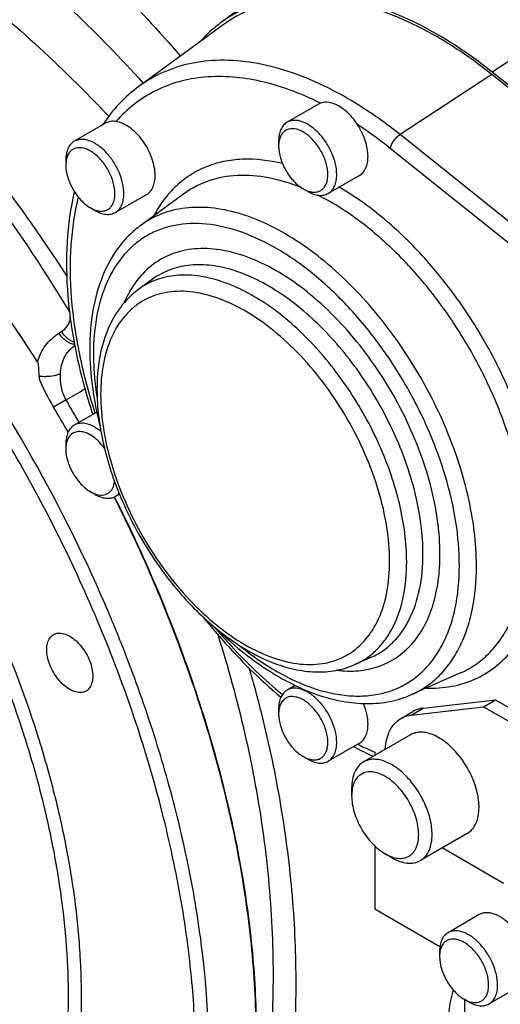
# Model space of a CAD drawing. Header units: inches. Extents: x 0 to 34, y 0 to 22.
# Tile 137 of 164: x 27.9 to 28.6, y 13.4 to 14.9. Entities that reach past the tile are written whole.
import ezdxf

# ---------------------------------------------------------------- set-up
doc = ezdxf.new("R2010")
doc.units = ezdxf.units.IN
doc.header["$LTSCALE"] = 1.87
doc.header["$MEASUREMENT"] = 0
doc.layers.get('0').update_dxf_attribs({"linetype": 'CONTINUOUS'})
doc.layers.add('3_ALL_AXES', color=7, linetype='CONTINUOUS')
doc.layers.add('7_ALL_FEATURES', color=7, linetype='CONTINUOUS')

msp = doc.modelspace()

# ---------------------------------------------------------------- linework, layer by layer
at = {"color": 7, "linetype": 'Continuous'}
for p, q in [((28.0621, 14.8215), (28.0627, 14.8209)), ((27.9316, 14.4311), (27.9357, 14.4336)), ((27.9428, 14.3275), (27.9235, 14.3159))]:
    msp.add_line(p, q, dxfattribs=at)
for centre, radius, start, end in [((27.8719, 14.6149), 0.1638, 296.895, 297.4949), ((27.9258, 14.4566), 0.0236, 18.6506, 31.3565), ((25.9112, 13.1164), 2.3585, 32.5788, 33.7734), ((24.1801, 20.8976), 7.5713, 299.79901, 300.05698), ((21.9351, 10.8211), 6.9561, 29.93547, 30.27022), ((25.6783, 12.9809), 2.6121, 29.751, 30.735), ((25.9129, 13.1152), 2.3576, 26.5299, 26.7524)]:
    msp.add_arc(centre, radius, start, end, dxfattribs=at)
for points, knots in [([(27.6946, 15.2376), (27.7318, 15.2146), (27.806, 15.1634), (27.9136, 15.0754), (28.0197, 14.9749), (28.0872, 14.9017), (28.1205, 14.8632)], [0, 0, 0, 0, 0.230402, 0.474919, 0.732032, 1, 1, 1, 1]), ([(27.6235, 15.1874), (27.6616, 15.1649), (27.738, 15.1149), (27.8489, 15.029), (27.9582, 14.9309), (28.0279, 14.8592), (28.0621, 14.8215)], [0, 0, 0, 0, 0.231879, 0.476943, 0.733573, 1, 1, 1, 1]), ([(27.5317, 15.1435), (27.5731, 15.1212), (27.6563, 15.0711), (27.7772, 14.9837), (27.8963, 14.8828), (27.9721, 14.8083), (28.0092, 14.7691)], [0, 0, 0, 0, 0.231982, 0.477256, 0.733928, 1, 1, 1, 1]), ([(27.8717, 14.4275), (27.8153, 14.5118), (27.7235, 14.6318), (27.5872, 14.7755), (27.482, 14.871), (27.3741, 14.9543), (27.2648, 15.0243), (27.1554, 15.0802), (27.0811, 15.1084), (27.0443, 15.1197)], [0, 0, 0, 0, 0.277184, 0.411206, 0.540777, 0.665022, 0.783244, 0.894967, 1, 1, 1, 1]), ([(27.946, 14.4688), (27.9056, 14.5353), (27.8412, 14.6314), (27.7474, 14.7517), (27.6527, 14.8615), (27.5527, 14.9605), (27.4482, 15.0461), (27.3956, 15.084), (27.3694, 15.1016)], [0, 0, 0, 0, 0.270309, 0.401932, 0.530295, 0.774866, 0.890149, 1, 1, 1, 1]), ([(27.9442, 14.5204), (27.9041, 14.5825), (27.8403, 14.6724), (27.7484, 14.7846), (27.6558, 14.8871), (27.5587, 14.9795), (27.4576, 15.0595), (27.4067, 15.0949), (27.3813, 15.1114)], [0, 0, 0, 0, 0.270039, 0.401402, 0.529534, 0.774033, 0.889586, 1, 1, 1, 1]), ([(27.9357, 14.4336), (27.9394, 14.4359), (27.9444, 14.4407), (27.9484, 14.4488), (27.9493, 14.4533), (27.9494, 14.4557)], [0, 0, 0, 0, 0.488184, 0.739325, 1, 1, 1, 1]), ([(27.8986, 14.3863), (27.8999, 14.391), (27.9032, 14.4001), (27.9106, 14.4125), (27.9201, 14.423), (27.9277, 14.4286), (27.9316, 14.4311)], [0, 0, 0, 0, 0.256927, 0.507343, 0.754046, 1, 1, 1, 1]), ([(27.956, 14.4141), (27.954, 14.414), (27.9495, 14.415), (27.9431, 14.4186), (27.9369, 14.4241), (27.9333, 14.4286), (27.9316, 14.4311)], [0, 0, 0, 0, 0.198439, 0.435448, 0.707127, 1, 1, 1, 1]), ([(27.9554, 14.4173), (27.9536, 14.4178), (27.95, 14.4195), (27.9429, 14.4245), (27.9384, 14.4297), (27.9357, 14.4336)], [0, 0, 0, 0, 0.213846, 0.456341, 1, 1, 1, 1]), ([(27.9342, 14.3679), (27.9343, 14.3723), (27.9353, 14.3809), (27.9396, 14.3931), (27.9466, 14.4037), (27.9528, 14.4094), (27.9561, 14.412)], [0, 0, 0, 0, 0.25754, 0.507405, 0.753104, 1, 1, 1, 1]), ([(27.8986, 14.3863), (27.899, 14.3859), (27.8992, 14.3847), (27.8994, 14.3836), (27.8995, 14.3831)], [0, 0, 0, 0, 0.506874, 1, 1, 1, 1]), ([(27.8995, 14.3831), (27.8996, 14.3815), (27.8998, 14.3783), (27.9, 14.372), (27.9003, 14.3672), (27.9006, 14.364)], [0, 0, 0, 0, 0.249726, 0.498599, 1, 1, 1, 1]), ([(27.9006, 14.364), (27.9008, 14.3619), (27.902, 14.3576), (27.9046, 14.3515), (27.9074, 14.3454), (27.9114, 14.3374), (27.9167, 14.3275), (27.9212, 14.3197), (27.9235, 14.3158)], [0, 0, 0, 0, 0.121639, 0.246296, 0.371206, 0.496675, 0.748098, 1, 1, 1, 1]), ([(27.9121, 14.3636), (27.9112, 14.3635), (27.9073, 14.3635), (27.9035, 14.3637), (27.9006, 14.364)], [0, 0, 0, 0, 0.252804, 1, 1, 1, 1]), ([(27.9342, 14.3679), (27.9328, 14.3673), (27.9295, 14.3661), (27.9222, 14.3643), (27.9162, 14.3637), (27.9121, 14.3636)], [0, 0, 0, 0, 0.210869, 0.453639, 1, 1, 1, 1]), ([(27.9428, 14.3275), (27.941, 14.3305), (27.938, 14.337), (27.9345, 14.3505), (27.9341, 14.3611), (27.9342, 14.3679)], [0, 0, 0, 0, 0.253259, 0.506062, 1, 1, 1, 1]), ([(28.0223, 14.1682), (28.0675, 14.0778), (28.126, 13.9391), (28.1834, 13.7501), (28.2146, 13.6117), (28.2339, 13.4768), (28.2412, 13.3471), (28.2363, 13.2242), (28.2246, 13.1454), (28.2166, 13.1077)], [0, 0, 0, 0, 0.276462, 0.410309, 0.539836, 0.664165, 0.782592, 0.894618, 1, 1, 1, 1]), ([(28.2634, 13.3504), (28.2662, 13.399), (28.2666, 13.4987), (28.248, 13.7048), (28.2119, 13.8598), (28.1795, 13.9619)], [0, 0, 0, 0, 0.235351, 0.481751, 1, 1, 1, 1]), ([(28.2996, 13.3515), (28.3016, 13.396), (28.3016, 13.4871), (28.2898, 13.6259), (28.2658, 13.768), (28.242, 13.8627), (28.2282, 13.9102)], [0, 0, 0, 0, 0.236299, 0.482699, 0.737763, 1, 1, 1, 1]), ([(28.5457, 13.4086), (28.5425, 13.3978), (28.5378, 13.3762), (28.537, 13.354), (28.5376, 13.3433)], [0, 0, 0, 0, 0.512425, 1, 1, 1, 1])]:
    msp.add_open_spline(points, degree=3, knots=knots, dxfattribs=at)
at = {"layer": '3_ALL_AXES', "color": 7, "linetype": 'Continuous'}
for p, q in [((28.3359, 14.7877), (28.2872, 14.7596)), ((28.3391, 14.7892), (28.3359, 14.7877)), ((28.0044, 14.7581), (27.9557, 14.73)), ((28.7598, 14.4687), (28.4476, 14.7189)), ((28.3999, 14.6769), (28.3512, 14.6488)), ((28.0684, 14.6473), (28.0197, 14.6192)), ((27.9907, 14.3082), (27.9557, 14.288)), ((28.0259, 14.1808), (28.0197, 14.1772)), ((28.2997, 13.8828), (28.2872, 13.8756)), ((28.4791, 13.8059), (28.406, 13.7637)), ((28.3999, 13.7929), (28.3512, 13.7648)), ((28.5676, 13.6524), (28.4946, 13.6102)), ((28.4236, 13.5349), (28.5251, 13.4763)), ((28.5864, 13.526), (28.5377, 13.4979)), ((28.6504, 13.4152), (28.6017, 13.3871))]:
    msp.add_line(p, q, dxfattribs=at)
msp.add_arc((28.6107, 14.2211), 0.4801, 243.5648, 247.0547, dxfattribs=at)
for points, knots in [([(27.0125, 15.1279), (27.0518, 15.1174), (27.1317, 15.0899), (27.2493, 15.0326), (27.367, 14.9588), (27.4832, 14.8695), (27.5961, 14.7661), (27.7043, 14.65), (27.806, 14.523), (27.8683, 14.4326), (27.8981, 14.386)], [0, 0, 0, 0, 0.103466, 0.214174, 0.33195, 0.456269, 0.586327, 0.721107, 0.859428, 1, 1, 1, 1]), ([(28.3391, 14.7892), (28.3238, 14.7969), (28.2932, 14.8102), (28.2335, 14.8281), (28.1739, 14.8337), (28.1188, 14.824), (28.0817, 14.8099), (28.0484, 14.7888), (28.0293, 14.7707), (28.0206, 14.7608)], [0, 0, 0, 0, 0.149009, 0.288711, 0.541985, 0.659156, 0.772688, 0.885345, 1, 1, 1, 1]), ([(28.3967, 14.756), (28.3947, 14.759), (28.3905, 14.7648), (28.3824, 14.7739), (28.3725, 14.7822), (28.3609, 14.7886), (28.3495, 14.7913), (28.3422, 14.7904), (28.3391, 14.7892)], [0, 0, 0, 0, 0.153811, 0.302958, 0.512055, 0.698081, 0.859009, 1, 1, 1, 1]), ([(28.0206, 14.7608), (28.0177, 14.7612), (28.0121, 14.7613), (28.0067, 14.7595), (28.0044, 14.7581)], [0, 0, 0, 0, 0.519881, 1, 1, 1, 1]), ([(28.0816, 14.6766), (28.0816, 14.681), (28.0806, 14.6903), (28.0753, 14.709), (28.0658, 14.727), (28.0531, 14.7422), (28.0426, 14.7514), (28.0318, 14.7578), (28.0242, 14.7603), (28.0206, 14.7608)], [0, 0, 0, 0, 0.119936, 0.250712, 0.526019, 0.66078, 0.786788, 0.900394, 1, 1, 1, 1]), ([(28.4476, 14.7189), (28.4435, 14.7222), (28.4269, 14.7352), (28.4098, 14.7474), (28.3967, 14.756)], [0, 0, 0, 0, 0.25491, 1, 1, 1, 1]), ([(28.4131, 14.7062), (28.4131, 14.7146), (28.4096, 14.7322), (28.4018, 14.7482), (28.3967, 14.756)], [0, 0, 0, 0, 0.47479, 1, 1, 1, 1]), ([(28.3999, 14.6769), (28.402, 14.6781), (28.4059, 14.6815), (28.4101, 14.6883), (28.4126, 14.6968), (28.4131, 14.703), (28.4131, 14.7062)], [0, 0, 0, 0, 0.217773, 0.450952, 0.710201, 1, 1, 1, 1]), ([(28.0684, 14.6473), (28.0705, 14.6485), (28.0744, 14.6519), (28.0786, 14.6587), (28.0811, 14.6672), (28.0816, 14.6734), (28.0816, 14.6766)], [0, 0, 0, 0, 0.217773, 0.450952, 0.710202, 1, 1, 1, 1]), ([(27.9619, 14.6429), (27.9558, 14.6185), (27.9482, 14.5662), (27.9493, 14.4837), (27.9623, 14.3958), (27.9782, 14.3366), (27.9879, 14.3067)], [0, 0, 0, 0, 0.220745, 0.462451, 0.723337, 1, 1, 1, 1]), ([(28.0177, 14.1761), (28.042, 14.1279), (28.0868, 14.0308), (28.143, 13.8825), (28.187, 13.7344), (28.2182, 13.5885), (28.2361, 13.4469), (28.2405, 13.3115), (28.2313, 13.1842), (28.2156, 13.1032), (28.2053, 13.0648)], [0, 0, 0, 0, 0.140634, 0.278878, 0.413509, 0.543413, 0.667629, 0.785405, 0.896248, 1, 1, 1, 1]), ([(28.1747, 13.9729), (28.183, 13.9632), (28.2157, 13.9262), (28.2515, 13.8919), (28.2798, 13.8686)], [0, 0, 0, 0, 0.257119, 1, 1, 1, 1]), ([(27.9139, 13.9273), (27.9132, 13.931), (27.9123, 13.9382), (27.9133, 13.9484), (27.9164, 13.9555), (27.92, 13.9597), (27.9221, 13.9613), (27.9232, 13.9619)], [0, 0, 0, 0, 0.301545, 0.566498, 0.794663, 0.899007, 1, 1, 1, 1]), ([(27.9232, 13.9619), (27.9243, 13.9626), (27.9267, 13.9636), (27.9307, 13.9644), (27.935, 13.9643), (27.9411, 13.9631), (27.9492, 13.9595), (27.9584, 13.9527), (27.9669, 13.9436), (27.9742, 13.9328), (27.9799, 13.9211), (27.9824, 13.9128), (27.9832, 13.9087)], [0, 0, 0, 0, 0.042931, 0.087269, 0.134225, 0.184633, 0.297197, 0.425408, 0.565779, 0.712677, 0.85966, 1, 1, 1, 1]), ([(27.974, 13.8741), (27.9729, 13.8734), (27.9704, 13.8724), (27.9665, 13.8716), (27.9622, 13.8717), (27.956, 13.8729), (27.948, 13.8765), (27.9388, 13.8833), (27.9303, 13.8924), (27.9229, 13.9032), (27.9173, 13.9149), (27.9148, 13.9232), (27.9139, 13.9273)], [0, 0, 0, 0, 0.042931, 0.087269, 0.134225, 0.184633, 0.297197, 0.425408, 0.565779, 0.712677, 0.85966, 1, 1, 1, 1]), ([(27.9832, 13.9087), (27.984, 13.905), (27.9849, 13.8978), (27.9838, 13.8876), (27.9808, 13.8805), (27.9772, 13.8763), (27.9751, 13.8747), (27.974, 13.8741)], [0, 0, 0, 0, 0.301545, 0.566498, 0.794663, 0.899007, 1, 1, 1, 1]), ([(28.4131, 13.8222), (28.4131, 13.8275), (28.4117, 13.8387), (28.4082, 13.8494), (28.4059, 13.8547)], [0, 0, 0, 0, 0.476379, 1, 1, 1, 1]), ([(28.3999, 13.7929), (28.402, 13.7941), (28.4059, 13.7975), (28.4101, 13.8043), (28.4126, 13.8128), (28.4131, 13.819), (28.4131, 13.8222)], [0, 0, 0, 0, 0.217772, 0.450951, 0.710201, 1, 1, 1, 1]), ([(28.586, 13.693), (28.586, 13.7005), (28.5839, 13.7165), (28.576, 13.7398), (28.5638, 13.7624), (28.5483, 13.7822), (28.5308, 13.7977), (28.5149, 13.8064), (28.5025, 13.8097), (28.494, 13.8103), (28.4861, 13.8091), (28.4812, 13.8071), (28.4791, 13.8059)], [0, 0, 0, 0, 0.12868, 0.270273, 0.417429, 0.561775, 0.695446, 0.812711, 0.864676, 0.91251, 0.95714, 1, 1, 1, 1]), ([(28.5676, 13.6524), (28.5706, 13.6541), (28.576, 13.6587), (28.5819, 13.6682), (28.5853, 13.6799), (28.586, 13.6885), (28.586, 13.693)], [0, 0, 0, 0, 0.217773, 0.450952, 0.710202, 1, 1, 1, 1]), ([(28.6637, 13.4445), (28.6637, 13.45), (28.6621, 13.4615), (28.6564, 13.4783), (28.6476, 13.4946), (28.6365, 13.5089), (28.6238, 13.5201), (28.6106, 13.5274), (28.5994, 13.5295), (28.5915, 13.5284), (28.588, 13.5269), (28.5864, 13.526)], [0, 0, 0, 0, 0.128736, 0.27039, 0.41761, 0.562019, 0.695747, 0.813064, 0.912472, 0.957121, 1, 1, 1, 1])]:
    msp.add_open_spline(points, degree=3, knots=knots, dxfattribs=at)
at = {"layer": '7_ALL_FEATURES', "color": 7, "linetype": 'Continuous'}
for p, q in [((28.4398, 15.1014), (28.185, 14.9154)), ((28.8836, 15.0194), (28.6064, 14.8376)), ((28.1876, 14.9112), (28.0564, 14.8155)), ((28.6057, 14.834), (28.463, 14.7404)), ((29.1691, 14.3825), (28.6057, 14.834)), ((29.1698, 14.3861), (28.6064, 14.8376)), ((29.0264, 14.2889), (28.463, 14.7404)), ((28.2739, 14.7303), (28.2739, 14.7223)), ((27.9424, 14.7007), (27.9424, 14.6927)), ((28.3192, 14.652), (28.3122, 14.656)), ((28.1265, 14.6483), (28.0592, 14.5991)), ((27.9877, 14.6224), (27.9807, 14.6264)), ((28.0772, 14.5151), (28.0554, 14.4992)), ((27.9424, 14.2587), (27.9424, 14.2507)), ((27.9877, 14.1804), (27.9807, 14.1844)), ((28.0088, 13.9972), (28.0086, 13.9978)), ((28.4172, 13.9262), (28.3926, 13.9152)), ((28.5572, 13.9023), (28.481, 13.8686)), ((28.4989, 13.8473), (28.6115, 13.8604)), ((28.593, 13.8497), (28.6115, 13.8604)), ((28.6115, 13.8604), (28.9595, 13.6595)), ((28.2739, 13.8463), (28.2739, 13.8383)), ((28.4804, 13.8366), (28.593, 13.8497)), ((28.4804, 13.8366), (28.4989, 13.8473)), ((28.593, 13.8497), (28.9409, 13.6488)), ((28.4643, 13.8314), (28.4828, 13.8421)), ((28.3192, 13.768), (28.3122, 13.772)), ((28.4236, 13.779), (28.4236, 13.7738)), ((28.3876, 13.7231), (28.3876, 13.7111)), ((28.4236, 13.6331), (28.4236, 13.5349)), ((28.6242, 13.5745), (28.5284, 13.6298)), ((28.4503, 13.6146), (28.4398, 13.6206)), ((28.5245, 13.4686), (28.5245, 13.4606)), ((28.5697, 13.3903), (28.5628, 13.3943)), ((28.5638, 13.2286), (28.5638, 13.3936))]:
    msp.add_line(p, q, dxfattribs=at)
for centre, radius, start, end in [((28.3113, 14.7235), 0.0373, 169.1709, 169.5629), ((27.9798, 14.6939), 0.0373, 169.1709, 169.5629), ((25.8325, 13.0698), 2.3657, 23.3765, 36.6231), ((27.9798, 14.2519), 0.0373, 169.1709, 169.5629), ((25.905, 13.1031), 2.2859, 23.0414, 23.3326), ((25.9425, 13.1187), 2.2453, 21.1055, 23.0316), ((28.3113, 13.8395), 0.0373, 169.1709, 169.5629), ((28.6325, 14.2457), 0.5181, 242.1786, 245.9707), ((28.5619, 13.4618), 0.0373, 169.1709, 169.5629), ((26.7213, 13.2899), 1.4447, 2.4646, 5.1303)]:
    msp.add_arc(centre, radius, start, end, dxfattribs=at)
for points, knots in [([(28.6064, 14.8376), (28.5879, 14.8525), (28.5505, 14.8797), (28.4924, 14.9133), (28.4347, 14.938), (28.3783, 14.9534), (28.3241, 14.9591), (28.2729, 14.9549), (28.2258, 14.9407), (28.1978, 14.9247), (28.185, 14.9154)], [0, 0, 0, 0, 0.15508, 0.301036, 0.437276, 0.563798, 0.681332, 0.791457, 0.896628, 1, 1, 1, 1]), ([(28.6057, 14.834), (28.5873, 14.8488), (28.5503, 14.8758), (28.4926, 14.9091), (28.4354, 14.9337), (28.3794, 14.9489), (28.3256, 14.9546), (28.2749, 14.9504), (28.2281, 14.9364), (28.2003, 14.9205), (28.1876, 14.9112)], [0, 0, 0, 0, 0.15508, 0.301036, 0.437276, 0.563798, 0.681332, 0.791457, 0.896628, 1, 1, 1, 1]), ([(28.185, 14.9154), (28.182, 14.9132), (28.17, 14.9039), (28.159, 14.8934), (28.1513, 14.885)], [0, 0, 0, 0, 0.247677, 1, 1, 1, 1]), ([(26.7014, 14.8409), (26.7202, 14.847), (26.7596, 14.8565), (26.8212, 14.8621), (26.8857, 14.8594), (26.9525, 14.8484), (27.0212, 14.8293), (27.091, 14.8022), (27.1616, 14.7674), (27.2324, 14.7251), (27.3027, 14.6757), (27.372, 14.6196), (27.4398, 14.5573), (27.5283, 14.4656), (27.6313, 14.3386), (27.7393, 14.1722), (27.8296, 13.9956), (27.8883, 13.8429), (27.9237, 13.7204), (27.9439, 13.6305), (27.958, 13.5424), (27.9658, 13.4567), (27.9672, 13.3742), (27.9623, 13.2956), (27.9509, 13.2214), (27.9333, 13.1522), (27.9096, 13.0887), (27.8798, 13.0313), (27.8443, 12.9806), (27.8165, 12.9511), (27.8019, 12.9378)], [0, 0, 0, 0, 0.022555, 0.045901, 0.070284, 0.095901, 0.122883, 0.151298, 0.181163, 0.212449, 0.245085, 0.278971, 0.313974, 0.349943, 0.424048, 0.499797, 0.575557, 0.649693, 0.685685, 0.720715, 0.754631, 0.787301, 0.818623, 0.848525, 0.876978, 0.903996, 0.929647, 0.954058, 0.977429, 1, 1, 1, 1]), ([(28.463, 14.7404), (28.4451, 14.7547), (28.4091, 14.781), (28.353, 14.8134), (28.2973, 14.8373), (28.2429, 14.8521), (28.1906, 14.8576), (28.1412, 14.8536), (28.0958, 14.8399), (28.0688, 14.8245), (28.0564, 14.8155)], [0, 0, 0, 0, 0.15508, 0.301036, 0.437276, 0.563798, 0.681332, 0.791457, 0.896628, 1, 1, 1, 1]), ([(26.698, 14.8218), (26.7166, 14.8279), (26.7554, 14.8372), (26.8162, 14.8427), (26.8798, 14.8401), (26.9458, 14.8292), (27.0135, 14.8104), (27.0824, 14.7837), (27.152, 14.7493), (27.2218, 14.7076), (27.2912, 14.6589), (27.3596, 14.6035), (27.4265, 14.542), (27.5137, 14.4516), (27.6153, 14.3263), (27.7219, 14.1622), (27.811, 13.9879), (27.8689, 13.8373), (27.9038, 13.7165), (27.9238, 13.6278), (27.9377, 13.5408), (27.9454, 13.4563), (27.9468, 13.3749), (27.9419, 13.2974), (27.9307, 13.2242), (27.9133, 13.156), (27.8899, 13.0933), (27.8606, 13.0367), (27.8255, 12.9867), (27.7981, 12.9576), (27.7837, 12.9444)], [0, 0, 0, 0, 0.022555, 0.045901, 0.070283, 0.0959, 0.122881, 0.151296, 0.181161, 0.212446, 0.245083, 0.278968, 0.313971, 0.34994, 0.424045, 0.499794, 0.575554, 0.649691, 0.685683, 0.720714, 0.75463, 0.7873, 0.818622, 0.848525, 0.876977, 0.903995, 0.929646, 0.954058, 0.977429, 1, 1, 1, 1]), ([(28.0564, 14.8155), (28.0454, 14.8074), (28.0246, 14.789), (28.0073, 14.7672), (27.9996, 14.7555)], [0, 0, 0, 0, 0.493353, 1, 1, 1, 1]), ([(28.3644, 14.6781), (28.3644, 14.6836), (28.3629, 14.6951), (28.3572, 14.7119), (28.3484, 14.7282), (28.3372, 14.7425), (28.3245, 14.7537), (28.3113, 14.7609), (28.3002, 14.7631), (28.2922, 14.762), (28.2888, 14.7605), (28.2872, 14.7596)], [0, 0, 0, 0, 0.128736, 0.270391, 0.41761, 0.562019, 0.695748, 0.813064, 0.912472, 0.957121, 1, 1, 1, 1]), ([(28.2872, 14.7596), (28.2851, 14.7584), (28.2811, 14.7551), (28.2769, 14.7482), (28.2744, 14.7397), (28.2739, 14.7336), (28.2739, 14.7303)], [0, 0, 0, 0, 0.217773, 0.450952, 0.710201, 1, 1, 1, 1]), ([(28.3505, 14.6781), (28.3505, 14.6839), (28.3484, 14.6963), (28.3411, 14.7139), (28.3303, 14.7298), (28.319, 14.7404), (28.3092, 14.7462), (28.3005, 14.7496), (28.2914, 14.7501), (28.284, 14.7467), (28.2795, 14.7426), (28.2763, 14.737), (28.2751, 14.7328), (28.2747, 14.7305)], [0, 0, 0, 0, 0.137449, 0.289639, 0.443673, 0.586129, 0.64986, 0.707597, 0.806085, 0.851149, 0.896813, 0.945813, 1, 1, 1, 1]), ([(28.0329, 14.6485), (28.0329, 14.6539), (28.0314, 14.6654), (28.0257, 14.6823), (28.0169, 14.6986), (28.0057, 14.7129), (27.993, 14.7241), (27.9798, 14.7313), (27.9687, 14.7335), (27.9607, 14.7324), (27.9573, 14.7309), (27.9557, 14.73)], [0, 0, 0, 0, 0.128736, 0.270391, 0.41761, 0.562019, 0.695748, 0.813064, 0.912472, 0.957121, 1, 1, 1, 1]), ([(28.4476, 14.7189), (28.448, 14.7208), (28.4495, 14.725), (28.453, 14.7308), (28.4575, 14.7361), (28.4611, 14.7392), (28.463, 14.7404)], [0, 0, 0, 0, 0.223055, 0.482023, 0.750548, 1, 1, 1, 1]), ([(27.9557, 14.73), (27.9536, 14.7288), (27.9496, 14.7255), (27.9454, 14.7186), (27.9429, 14.7101), (27.9424, 14.704), (27.9424, 14.7007)], [0, 0, 0, 0, 0.217773, 0.450952, 0.710201, 1, 1, 1, 1]), ([(28.019, 14.6485), (28.019, 14.6543), (28.0169, 14.6667), (28.0096, 14.6843), (27.9988, 14.7002), (27.9875, 14.7108), (27.9777, 14.7166), (27.969, 14.72), (27.9599, 14.7205), (27.9525, 14.7171), (27.948, 14.713), (27.9448, 14.7074), (27.9436, 14.7031), (27.9432, 14.7009)], [0, 0, 0, 0, 0.137449, 0.289639, 0.443673, 0.586129, 0.64986, 0.707597, 0.806085, 0.851149, 0.896813, 0.945813, 1, 1, 1, 1]), ([(28.2746, 14.7302), (28.2745, 14.7296), (28.2741, 14.727), (28.2739, 14.7243), (28.2739, 14.7223)], [0, 0, 0, 0, 0.240463, 1, 1, 1, 1]), ([(28.2739, 14.7223), (28.2739, 14.716), (28.2763, 14.7028), (28.2845, 14.6842), (28.2965, 14.6678), (28.3068, 14.6591), (28.3122, 14.656)], [0, 0, 0, 0, 0.237219, 0.5, 0.762781, 1, 1, 1, 1]), ([(27.9431, 14.7006), (27.943, 14.7), (27.9426, 14.6974), (27.9424, 14.6947), (27.9424, 14.6927)], [0, 0, 0, 0, 0.240463, 1, 1, 1, 1]), ([(28.28, 14.6952), (28.2595, 14.7002), (28.2284, 14.7041), (28.1883, 14.6993), (28.161, 14.691), (28.136, 14.6782), (28.1137, 14.6608), (28.0944, 14.6392), (28.084, 14.6226), (28.0793, 14.6138)], [0, 0, 0, 0, 0.269051, 0.393567, 0.513668, 0.631783, 0.750552, 0.872546, 1, 1, 1, 1]), ([(27.9424, 14.6927), (27.9424, 14.6864), (27.9448, 14.6732), (27.953, 14.6546), (27.965, 14.6382), (27.9753, 14.6295), (27.9807, 14.6264)], [0, 0, 0, 0, 0.237219, 0.5, 0.762781, 1, 1, 1, 1]), ([(28.3098, 14.6576), (28.2932, 14.6643), (28.2602, 14.6745), (28.2106, 14.6788), (28.172, 14.6719), (28.1448, 14.6602), (28.1324, 14.6525), (28.1265, 14.6483)], [0, 0, 0, 0, 0.281759, 0.537006, 0.772491, 0.886496, 1, 1, 1, 1]), ([(28.3197, 14.6525), (28.3217, 14.6518), (28.3258, 14.6508), (28.3318, 14.6506), (28.3373, 14.652), (28.342, 14.6549), (28.3458, 14.6592), (28.3485, 14.6646), (28.3502, 14.671), (28.3505, 14.6757), (28.3505, 14.6781)], [0, 0, 0, 0, 0.133535, 0.254976, 0.368052, 0.478395, 0.592359, 0.715351, 0.850792, 1, 1, 1, 1]), ([(28.3512, 14.6488), (28.3533, 14.65), (28.3572, 14.6533), (28.3614, 14.6602), (28.3639, 14.6687), (28.3644, 14.6748), (28.3644, 14.6781)], [0, 0, 0, 0, 0.217773, 0.450952, 0.710201, 1, 1, 1, 1]), ([(28.3122, 14.656), (28.3128, 14.6556), (28.3152, 14.6543), (28.3178, 14.6532), (28.3197, 14.6525)], [0, 0, 0, 0, 0.260097, 1, 1, 1, 1]), ([(28.6869, 14.1062), (28.6869, 14.1314), (28.6823, 14.1838), (28.6638, 14.263), (28.6344, 14.3432), (28.5949, 14.4213), (28.5469, 14.4946), (28.4922, 14.5603), (28.4329, 14.6158), (28.3898, 14.646), (28.3679, 14.6586)], [0, 0, 0, 0, 0.114153, 0.237322, 0.366969, 0.499991, 0.633014, 0.762665, 0.88584, 1, 1, 1, 1]), ([(27.9557, 14.6515), (27.9496, 14.626), (27.9422, 14.5715), (27.9439, 14.4862), (27.9577, 14.3959), (27.9743, 14.3352), (27.9844, 14.3047)], [0, 0, 0, 0, 0.223282, 0.465558, 0.725469, 1, 1, 1, 1]), ([(27.9882, 14.6229), (27.9902, 14.6222), (27.9943, 14.6212), (28.0003, 14.621), (28.0058, 14.6224), (28.0105, 14.6253), (28.0143, 14.6295), (28.017, 14.635), (28.0187, 14.6414), (28.019, 14.6461), (28.019, 14.6485)], [0, 0, 0, 0, 0.133535, 0.254976, 0.368052, 0.478395, 0.592359, 0.715351, 0.850792, 1, 1, 1, 1]), ([(28.0197, 14.6192), (28.0218, 14.6204), (28.0257, 14.6237), (28.0299, 14.6306), (28.0324, 14.6391), (28.0329, 14.6452), (28.0329, 14.6485)], [0, 0, 0, 0, 0.217773, 0.450952, 0.710201, 1, 1, 1, 1]), ([(28.3192, 14.652), (28.322, 14.6503), (28.3276, 14.6477), (28.3361, 14.6456), (28.3442, 14.6458), (28.349, 14.6476), (28.3512, 14.6488)], [0, 0, 0, 0, 0.289799, 0.549049, 0.782228, 1, 1, 1, 1]), ([(28.6603, 14.1068), (28.6603, 14.132), (28.6555, 14.1845), (28.6364, 14.2636), (28.6058, 14.3434), (28.5651, 14.4208), (28.5159, 14.4926), (28.4601, 14.5558), (28.4, 14.608), (28.3566, 14.6354), (28.3347, 14.6463)], [0, 0, 0, 0, 0.115032, 0.239419, 0.37034, 0.504354, 0.637757, 0.766894, 0.888487, 1, 1, 1, 1]), ([(27.9807, 14.6264), (27.9813, 14.626), (27.9837, 14.6247), (27.9863, 14.6236), (27.9882, 14.6229)], [0, 0, 0, 0, 0.260097, 1, 1, 1, 1]), ([(28.582, 14.0689), (28.582, 14.0869), (28.5795, 14.1241), (28.5692, 14.1806), (28.5525, 14.2384), (28.5219, 14.3161), (28.4709, 14.408), (28.4056, 14.4889), (28.3471, 14.5429), (28.3026, 14.5758), (28.2575, 14.6013), (28.213, 14.6187), (28.1698, 14.6275), (28.1289, 14.6275), (28.0913, 14.6185), (28.0691, 14.6064), (28.0592, 14.5991)], [0, 0, 0, 0, 0.062981, 0.13004, 0.200424, 0.273198, 0.421503, 0.566225, 0.634693, 0.699354, 0.759601, 0.81513, 0.866046, 0.912956, 0.957044, 1, 1, 1, 1]), ([(27.9877, 14.6224), (27.9905, 14.6207), (27.9961, 14.6181), (28.0046, 14.616), (28.0127, 14.6162), (28.0175, 14.618), (28.0197, 14.6192)], [0, 0, 0, 0, 0.289799, 0.549049, 0.782228, 1, 1, 1, 1]), ([(28.0592, 14.5991), (28.0527, 14.5944), (28.0403, 14.5838), (28.0185, 14.5585), (27.9973, 14.5197), (27.9826, 14.4655), (27.9797, 14.4268), (27.9797, 14.4066)], [0, 0, 0, 0, 0.111761, 0.225533, 0.462915, 0.719821, 1, 1, 1, 1]), ([(28.5554, 14.0696), (28.5554, 14.0921), (28.5513, 14.139), (28.5348, 14.2097), (28.5085, 14.2813), (28.4732, 14.3511), (28.4304, 14.4166), (28.3815, 14.4752), (28.3285, 14.5248), (28.2732, 14.5636), (28.2176, 14.59), (28.1635, 14.6031), (28.1204, 14.602), (28.0896, 14.5934), (28.0686, 14.5836), (28.0497, 14.5704), (28.0269, 14.548), (28.0043, 14.5112), (27.9886, 14.4578), (27.9855, 14.419), (27.9855, 14.3986)], [0, 0, 0, 0, 0.066566, 0.138389, 0.21399, 0.291559, 0.369128, 0.444729, 0.516552, 0.583117, 0.643477, 0.697474, 0.746041, 0.769012, 0.791558, 0.814103, 0.837074, 0.885642, 0.939639, 1, 1, 1, 1]), ([(28.5252, 14.087), (28.5252, 14.1046), (28.5224, 14.1412), (28.511, 14.1966), (28.4925, 14.253), (28.4676, 14.3089), (28.4369, 14.3627), (28.4013, 14.4126), (28.3619, 14.4574), (28.3199, 14.4956), (28.2763, 14.5263), (28.2325, 14.5484), (28.1895, 14.5613), (28.1486, 14.5645), (28.1109, 14.5575), (28.078, 14.5403), (28.0513, 14.5135), (28.0387, 14.4912), (28.0335, 14.4791)], [0, 0, 0, 0, 0.065513, 0.135737, 0.209594, 0.285757, 0.362751, 0.43905, 0.513173, 0.583773, 0.649746, 0.710353, 0.765372, 0.815274, 0.861386, 0.905864, 0.951292, 1, 1, 1, 1]), ([(28.4987, 14.0876), (28.4987, 14.1176), (28.4901, 14.1805), (28.4581, 14.2727), (28.4091, 14.361), (28.3565, 14.4263), (28.3093, 14.4698), (28.2734, 14.4963), (28.2371, 14.5169), (28.2012, 14.5309), (28.1663, 14.538), (28.1334, 14.538), (28.103, 14.5307), (28.0852, 14.521), (28.0772, 14.5151)], [0, 0, 0, 0, 0.129877, 0.272929, 0.421289, 0.566064, 0.634558, 0.699243, 0.759512, 0.815062, 0.865996, 0.912924, 0.957028, 1, 1, 1, 1]), ([(28.4733, 14.0754), (28.4733, 14.105), (28.4648, 14.1675), (28.4331, 14.2589), (28.3845, 14.3464), (28.3323, 14.4111), (28.2856, 14.4543), (28.25, 14.4806), (28.214, 14.501), (28.1783, 14.5149), (28.1438, 14.522), (28.1111, 14.522), (28.081, 14.5147), (28.0633, 14.505), (28.0554, 14.4992)], [0, 0, 0, 0, 0.129877, 0.272929, 0.421289, 0.566064, 0.634558, 0.699243, 0.759512, 0.815062, 0.865996, 0.912924, 0.957028, 1, 1, 1, 1]), ([(27.9956, 13.9746), (27.9757, 14.0224), (27.9324, 14.117), (27.858, 14.2545), (27.7748, 14.3866), (27.7136, 14.4706), (27.6817, 14.5113)], [0, 0, 0, 0, 0.24917, 0.500372, 0.751386, 1, 1, 1, 1]), ([(28.0554, 14.4992), (28.0448, 14.4915), (28.0254, 14.472), (28.0052, 14.4349), (27.9933, 14.3912), (27.991, 14.3601), (27.991, 14.3439)], [0, 0, 0, 0, 0.226643, 0.464792, 0.721286, 1, 1, 1, 1]), ([(28.4467, 14.076), (28.4467, 14.0938), (28.4435, 14.1308), (28.4305, 14.1867), (28.4097, 14.2432), (28.3818, 14.2984), (28.348, 14.3501), (28.3094, 14.3964), (28.2676, 14.4356), (28.2239, 14.4662), (28.18, 14.487), (28.1373, 14.4974), (28.1033, 14.4965), (28.0789, 14.4897), (28.0624, 14.482), (28.0474, 14.4715), (28.0294, 14.4538), (28.0116, 14.4248), (27.9992, 14.3826), (27.9967, 14.352), (27.9967, 14.3359)], [0, 0, 0, 0, 0.066566, 0.138389, 0.21399, 0.291559, 0.369128, 0.444729, 0.516552, 0.583117, 0.643477, 0.697474, 0.746041, 0.769012, 0.791558, 0.814103, 0.837074, 0.885642, 0.939639, 1, 1, 1, 1]), ([(27.9797, 14.4066), (27.9797, 14.387), (27.9827, 14.3464), (27.9906, 14.3065), (27.9957, 14.2862)], [0, 0, 0, 0, 0.484695, 1, 1, 1, 1]), ([(27.9855, 14.3986), (27.9855, 14.393), (27.986, 14.37), (27.9885, 14.3469), (27.9912, 14.3297)], [0, 0, 0, 0, 0.241604, 1, 1, 1, 1]), ([(27.991, 14.3439), (27.991, 14.3159), (27.9985, 14.2575), (28.0269, 14.1716), (28.0707, 14.0889), (28.1267, 14.0154), (28.1815, 13.9651), (28.2282, 13.9348), (28.2626, 13.9182), (28.297, 13.9073), (28.3306, 13.9028), (28.3629, 13.9049), (28.3832, 13.9111), (28.3926, 13.9152)], [0, 0, 0, 0, 0.126641, 0.264612, 0.407821, 0.549008, 0.681354, 0.742709, 0.800371, 0.854386, 0.905143, 0.953359, 1, 1, 1, 1]), ([(27.9967, 14.3359), (27.9967, 14.3181), (28, 14.2811), (28.013, 14.2252), (28.0338, 14.1687), (28.0616, 14.1135), (28.0955, 14.0618), (28.134, 14.0155), (28.1759, 13.9763), (28.2196, 13.9457), (28.2635, 13.9249), (28.3062, 13.9145), (28.3402, 13.9154), (28.3645, 13.9222), (28.3811, 13.9299), (28.3961, 13.9404), (28.4141, 13.9581), (28.4319, 13.9871), (28.4443, 14.0292), (28.4467, 14.0599), (28.4467, 14.076)], [0, 0, 0, 0, 0.066566, 0.138389, 0.21399, 0.291559, 0.369128, 0.444729, 0.516552, 0.583117, 0.643477, 0.697474, 0.746041, 0.769012, 0.791558, 0.814103, 0.837074, 0.885642, 0.939639, 1, 1, 1, 1]), ([(27.9557, 14.288), (27.9536, 14.2868), (27.9496, 14.2835), (27.9454, 14.2766), (27.9429, 14.2681), (27.9424, 14.2619), (27.9424, 14.2587)], [0, 0, 0, 0, 0.217773, 0.450952, 0.710201, 1, 1, 1, 1]), ([(27.9972, 14.2781), (27.9937, 14.281), (27.9867, 14.2859), (27.9756, 14.2905), (27.9649, 14.2915), (27.9584, 14.2895), (27.9557, 14.288)], [0, 0, 0, 0, 0.300184, 0.564197, 0.793336, 1, 1, 1, 1]), ([(28.0028, 14.252), (28.0002, 14.2555), (27.9948, 14.262), (27.9857, 14.2699), (27.9763, 14.2755), (27.967, 14.2783), (27.9582, 14.2779), (27.9508, 14.2742), (27.9455, 14.2675), (27.9437, 14.2619), (27.9432, 14.2589)], [0, 0, 0, 0, 0.165029, 0.319007, 0.457221, 0.57777, 0.683137, 0.781338, 0.883853, 1, 1, 1, 1]), ([(27.9431, 14.2586), (27.943, 14.258), (27.9426, 14.2554), (27.9424, 14.2527), (27.9424, 14.2507)], [0, 0, 0, 0, 0.240463, 1, 1, 1, 1]), ([(27.9424, 14.2507), (27.9424, 14.2444), (27.9448, 14.2312), (27.953, 14.2126), (27.965, 14.1962), (27.9753, 14.1875), (27.9807, 14.1844)], [0, 0, 0, 0, 0.237219, 0.5, 0.762781, 1, 1, 1, 1]), ([(27.9882, 14.1809), (27.9917, 14.1797), (27.9971, 14.1787), (28.004, 14.1798), (28.0085, 14.1819), (28.0123, 14.185), (28.0164, 14.1908), (28.018, 14.1962), (28.0185, 14.2)], [0, 0, 0, 0, 0.263501, 0.381634, 0.49539, 0.609874, 0.730035, 1, 1, 1, 1]), ([(27.9807, 14.1844), (27.9813, 14.184), (27.9837, 14.1827), (27.9863, 14.1816), (27.9882, 14.1809)], [0, 0, 0, 0, 0.260097, 1, 1, 1, 1]), ([(27.9877, 14.1804), (27.9905, 14.1787), (27.9961, 14.1761), (28.0046, 14.174), (28.0127, 14.1742), (28.0175, 14.176), (28.0197, 14.1772)], [0, 0, 0, 0, 0.289799, 0.549049, 0.782228, 1, 1, 1, 1]), ([(28.0197, 14.1772), (28.0202, 14.1775), (28.0223, 14.1788), (28.0242, 14.1806), (28.0254, 14.182)], [0, 0, 0, 0, 0.247364, 1, 1, 1, 1]), ([(28.5041, 13.8786), (28.5172, 13.8782), (28.5429, 13.8799), (28.5795, 13.8909), (28.6118, 13.9102), (28.6389, 13.9373), (28.6603, 13.9713), (28.6758, 14.0116), (28.685, 14.0573), (28.6869, 14.0895), (28.6869, 14.1062)], [0, 0, 0, 0, 0.119275, 0.232615, 0.344035, 0.457905, 0.578147, 0.70765, 0.848086, 1, 1, 1, 1]), ([(28.5572, 13.9023), (28.5652, 13.9059), (28.5807, 13.9145), (28.6015, 13.9317), (28.6194, 13.9529), (28.6342, 13.9777), (28.6459, 14.006), (28.6574, 14.0489), (28.6603, 14.0833), (28.6603, 14.1068)], [0, 0, 0, 0, 0.108904, 0.218816, 0.332046, 0.450573, 0.575906, 0.709045, 1, 1, 1, 1]), ([(28.4172, 13.9262), (28.4236, 13.929), (28.4358, 13.9358), (28.4522, 13.9494), (28.4664, 13.9661), (28.4824, 13.993), (28.4957, 14.034), (28.4987, 14.0691), (28.4987, 14.0876)], [0, 0, 0, 0, 0.108964, 0.218936, 0.332228, 0.45082, 0.708885, 1, 1, 1, 1]), ([(28.3641, 13.9064), (28.3755, 13.905), (28.3977, 13.9044), (28.4298, 13.9111), (28.4584, 13.9253), (28.4825, 13.9466), (28.5016, 13.9743), (28.5153, 14.0076), (28.5236, 14.0458), (28.5252, 14.0729), (28.5252, 14.087)], [0, 0, 0, 0, 0.122799, 0.237901, 0.349441, 0.462263, 0.580948, 0.708983, 0.84843, 1, 1, 1, 1]), ([(28.3926, 13.9152), (28.3989, 13.918), (28.411, 13.9248), (28.4273, 13.9383), (28.4413, 13.9548), (28.4572, 13.9815), (28.4704, 14.0222), (28.4733, 14.057), (28.4733, 14.0754)], [0, 0, 0, 0, 0.108964, 0.218936, 0.332228, 0.45082, 0.708885, 1, 1, 1, 1]), ([(28.2136, 13.9444), (28.2333, 13.9285), (28.2728, 13.901), (28.3266, 13.8773), (28.3682, 13.8679), (28.3973, 13.8655), (28.425, 13.8676), (28.4508, 13.8743), (28.4745, 13.8856), (28.4955, 13.9012), (28.5137, 13.921), (28.5288, 13.9446), (28.5407, 13.9716), (28.5524, 14.0132), (28.5554, 14.0467), (28.5554, 14.0696)], [0, 0, 0, 0, 0.154066, 0.291745, 0.354452, 0.413381, 0.469152, 0.52266, 0.575032, 0.627523, 0.681375, 0.737678, 0.797276, 0.860737, 1, 1, 1, 1]), ([(28.481, 13.8686), (28.4888, 13.8721), (28.5041, 13.8805), (28.5244, 13.8974), (28.5419, 13.9181), (28.5564, 13.9425), (28.5678, 13.9701), (28.5791, 14.0122), (28.582, 14.0459), (28.582, 14.0689)], [0, 0, 0, 0, 0.108904, 0.218816, 0.332046, 0.450573, 0.575906, 0.709045, 1, 1, 1, 1]), ([(28.1566, 13.9889), (28.1659, 13.9773), (28.2032, 13.933), (28.2445, 13.8921), (28.2775, 13.8645)], [0, 0, 0, 0, 0.257204, 1, 1, 1, 1]), ([(28.1389, 13.4206), (28.1348, 13.4657), (28.1222, 13.5575), (28.0918, 13.6956), (28.0499, 13.8357), (28.0149, 13.9283), (27.9956, 13.9746)], [0, 0, 0, 0, 0.236536, 0.483211, 0.738344, 1, 1, 1, 1]), ([(28.1782, 13.9701), (28.2019, 13.9471), (28.2394, 13.9162), (28.2936, 13.8847), (28.3333, 13.8677), (28.3726, 13.8572), (28.4108, 13.8534), (28.4474, 13.8567), (28.4703, 13.8639), (28.481, 13.8686)], [0, 0, 0, 0, 0.29308, 0.428624, 0.556122, 0.675822, 0.788614, 0.896007, 1, 1, 1, 1]), ([(28.1603, 13.4191), (28.1566, 13.4604), (28.1456, 13.5444), (28.1194, 13.671), (28.0835, 13.7995), (28.0536, 13.8846), (28.0372, 13.9272)], [0, 0, 0, 0, 0.237266, 0.48396, 0.738726, 1, 1, 1, 1]), ([(28.2872, 13.8756), (28.2851, 13.8744), (28.2811, 13.8711), (28.2769, 13.8642), (28.2744, 13.8557), (28.2739, 13.8496), (28.2739, 13.8463)], [0, 0, 0, 0, 0.217773, 0.450952, 0.710201, 1, 1, 1, 1]), ([(28.3644, 13.7941), (28.3644, 13.7995), (28.3629, 13.811), (28.3572, 13.8279), (28.3484, 13.8442), (28.3372, 13.8585), (28.3245, 13.8697), (28.3113, 13.8769), (28.3002, 13.8791), (28.2922, 13.878), (28.2888, 13.8765), (28.2872, 13.8756)], [0, 0, 0, 0, 0.128736, 0.270391, 0.41761, 0.562019, 0.695748, 0.813064, 0.912472, 0.957121, 1, 1, 1, 1]), ([(28.3505, 13.7941), (28.3505, 13.7999), (28.3484, 13.8123), (28.3411, 13.8299), (28.3303, 13.8458), (28.319, 13.8564), (28.3092, 13.8622), (28.3005, 13.8656), (28.2914, 13.8661), (28.284, 13.8627), (28.2795, 13.8586), (28.2763, 13.853), (28.2751, 13.8487), (28.2747, 13.8465)], [0, 0, 0, 0, 0.137449, 0.289639, 0.443673, 0.586129, 0.64986, 0.707597, 0.806085, 0.851149, 0.896813, 0.945813, 1, 1, 1, 1]), ([(28.2746, 13.8462), (28.2745, 13.8456), (28.2741, 13.843), (28.2739, 13.8403), (28.2739, 13.8383)], [0, 0, 0, 0, 0.240463, 1, 1, 1, 1]), ([(28.4989, 13.8473), (28.4975, 13.8472), (28.4919, 13.8463), (28.4865, 13.8442), (28.4828, 13.8421)], [0, 0, 0, 0, 0.256833, 1, 1, 1, 1]), ([(28.2739, 13.8383), (28.2739, 13.832), (28.2763, 13.8188), (28.2845, 13.8002), (28.2965, 13.7838), (28.3068, 13.7751), (28.3122, 13.772)], [0, 0, 0, 0, 0.237219, 0.5, 0.762781, 1, 1, 1, 1]), ([(28.44, 13.7834), (28.4403, 13.7887), (28.4417, 13.7988), (28.4465, 13.8126), (28.454, 13.8239), (28.4607, 13.8294), (28.4643, 13.8314)], [0, 0, 0, 0, 0.286037, 0.54397, 0.778687, 1, 1, 1, 1]), ([(28.4643, 13.8314), (28.4655, 13.8321), (28.4705, 13.8347), (28.4761, 13.8361), (28.4804, 13.8366)], [0, 0, 0, 0, 0.246176, 1, 1, 1, 1]), ([(28.3197, 13.7685), (28.3217, 13.7678), (28.3258, 13.7668), (28.3318, 13.7666), (28.3373, 13.768), (28.342, 13.7709), (28.3458, 13.7751), (28.3485, 13.7806), (28.3502, 13.787), (28.3505, 13.7917), (28.3505, 13.7941)], [0, 0, 0, 0, 0.133535, 0.254976, 0.368052, 0.478395, 0.592359, 0.715351, 0.850792, 1, 1, 1, 1]), ([(28.3512, 13.7648), (28.3533, 13.766), (28.3572, 13.7693), (28.3614, 13.7762), (28.3639, 13.7847), (28.3644, 13.7908), (28.3644, 13.7941)], [0, 0, 0, 0, 0.217773, 0.450952, 0.710201, 1, 1, 1, 1]), ([(28.3122, 13.772), (28.3128, 13.7716), (28.3152, 13.7703), (28.3178, 13.7692), (28.3197, 13.7685)], [0, 0, 0, 0, 0.260097, 1, 1, 1, 1]), ([(28.3192, 13.768), (28.322, 13.7663), (28.3276, 13.7637), (28.3361, 13.7616), (28.3442, 13.7618), (28.349, 13.7636), (28.3512, 13.7648)], [0, 0, 0, 0, 0.289799, 0.549049, 0.782228, 1, 1, 1, 1]), ([(28.5129, 13.6508), (28.5129, 13.6584), (28.5108, 13.6743), (28.5029, 13.6977), (28.4907, 13.7202), (28.4752, 13.74), (28.4577, 13.7555), (28.4419, 13.7642), (28.4295, 13.7675), (28.4209, 13.7681), (28.413, 13.7669), (28.4082, 13.7649), (28.406, 13.7637)], [0, 0, 0, 0, 0.12868, 0.270273, 0.417429, 0.561775, 0.695446, 0.812711, 0.864676, 0.91251, 0.95714, 1, 1, 1, 1]), ([(28.406, 13.7637), (28.4031, 13.762), (28.3976, 13.7574), (28.3918, 13.7479), (28.3883, 13.7361), (28.3876, 13.7276), (28.3876, 13.7231)], [0, 0, 0, 0, 0.217773, 0.450952, 0.710202, 1, 1, 1, 1]), ([(28.492, 13.6508), (28.492, 13.6593), (28.4888, 13.6774), (28.4776, 13.7027), (28.4613, 13.7251), (28.4444, 13.7394), (28.4302, 13.7461), (28.4203, 13.7485), (28.411, 13.7483), (28.4027, 13.7453), (28.3959, 13.7396), (28.3911, 13.7317), (28.3882, 13.7219), (28.3876, 13.7148), (28.3876, 13.7111)], [0, 0, 0, 0, 0.138249, 0.291395, 0.444541, 0.582789, 0.643242, 0.697323, 0.745965, 0.791394, 0.836822, 0.885465, 0.939546, 1, 1, 1, 1]), ([(28.3876, 13.7111), (28.3876, 13.7025), (28.3908, 13.6845), (28.402, 13.6591), (28.4184, 13.6367), (28.4324, 13.6249), (28.4398, 13.6206)], [0, 0, 0, 0, 0.237219, 0.5, 0.762781, 1, 1, 1, 1]), ([(28.4398, 13.6206), (28.4431, 13.6188), (28.4495, 13.6157), (28.4594, 13.6133), (28.4687, 13.6136), (28.477, 13.6166), (28.4837, 13.6222), (28.4886, 13.6302), (28.4915, 13.6399), (28.492, 13.647), (28.492, 13.6508)], [0, 0, 0, 0, 0.1449, 0.274525, 0.391115, 0.500001, 0.608887, 0.725476, 0.855101, 1, 1, 1, 1]), ([(28.4946, 13.6102), (28.4975, 13.6119), (28.503, 13.6165), (28.5088, 13.626), (28.5122, 13.6378), (28.5129, 13.6463), (28.5129, 13.6508)], [0, 0, 0, 0, 0.217773, 0.450952, 0.710202, 1, 1, 1, 1]), ([(28.4503, 13.6146), (28.4542, 13.6124), (28.4619, 13.6087), (28.4738, 13.6058), (28.4849, 13.6061), (28.4916, 13.6085), (28.4946, 13.6102)], [0, 0, 0, 0, 0.289799, 0.549049, 0.782228, 1, 1, 1, 1]), ([(28.5377, 13.4979), (28.5356, 13.4967), (28.5317, 13.4934), (28.5275, 13.4865), (28.525, 13.478), (28.5245, 13.4718), (28.5245, 13.4686)], [0, 0, 0, 0, 0.217773, 0.450952, 0.710201, 1, 1, 1, 1]), ([(28.615, 13.4164), (28.615, 13.4218), (28.6134, 13.4333), (28.6077, 13.4502), (28.5989, 13.4665), (28.5877, 13.4808), (28.5751, 13.492), (28.5619, 13.4992), (28.5507, 13.5014), (28.5428, 13.5002), (28.5393, 13.4988), (28.5377, 13.4979)], [0, 0, 0, 0, 0.128736, 0.270391, 0.41761, 0.562019, 0.695748, 0.813064, 0.912472, 0.957121, 1, 1, 1, 1]), ([(28.601, 13.4164), (28.601, 13.4222), (28.599, 13.4346), (28.5917, 13.4522), (28.5808, 13.4681), (28.5695, 13.4787), (28.5598, 13.4845), (28.551, 13.4879), (28.542, 13.4884), (28.5345, 13.485), (28.5301, 13.4809), (28.5269, 13.4753), (28.5257, 13.471), (28.5252, 13.4688)], [0, 0, 0, 0, 0.137449, 0.289639, 0.443673, 0.586129, 0.64986, 0.707597, 0.806085, 0.851149, 0.896813, 0.945813, 1, 1, 1, 1]), ([(28.5252, 13.4685), (28.5251, 13.4679), (28.5246, 13.4653), (28.5245, 13.4626), (28.5245, 13.4606)], [0, 0, 0, 0, 0.240463, 1, 1, 1, 1]), ([(28.5245, 13.4606), (28.5245, 13.4543), (28.5268, 13.4411), (28.535, 13.4225), (28.547, 13.4061), (28.5573, 13.3974), (28.5628, 13.3943)], [0, 0, 0, 0, 0.237219, 0.5, 0.762781, 1, 1, 1, 1]), ([(27.9428, 12.7301), (27.962, 12.7476), (27.9982, 12.7865), (28.044, 12.8538), (28.0817, 12.9304), (28.1109, 13.0153), (28.1315, 13.1078), (28.1432, 13.2071), (28.1461, 13.3123), (28.1422, 13.384), (28.1389, 13.4206)], [0, 0, 0, 0, 0.104817, 0.21367, 0.327817, 0.448241, 0.575537, 0.709976, 0.851549, 1, 1, 1, 1]), ([(28.5702, 13.3908), (28.5723, 13.3901), (28.5763, 13.3891), (28.5823, 13.3889), (28.5878, 13.3903), (28.5926, 13.3932), (28.5964, 13.3974), (28.5991, 13.4029), (28.6007, 13.4093), (28.601, 13.414), (28.601, 13.4164)], [0, 0, 0, 0, 0.133535, 0.254976, 0.368052, 0.478395, 0.592359, 0.715351, 0.850792, 1, 1, 1, 1]), ([(28.6017, 13.3871), (28.6038, 13.3883), (28.6078, 13.3916), (28.612, 13.3985), (28.6145, 13.407), (28.615, 13.4131), (28.615, 13.4164)], [0, 0, 0, 0, 0.217773, 0.450952, 0.710201, 1, 1, 1, 1]), ([(28.5628, 13.3943), (28.5634, 13.3939), (28.5658, 13.3926), (28.5683, 13.3915), (28.5702, 13.3908)], [0, 0, 0, 0, 0.260097, 1, 1, 1, 1]), ([(28.5697, 13.3903), (28.5725, 13.3886), (28.5781, 13.386), (28.5867, 13.3839), (28.5947, 13.3841), (28.5996, 13.3859), (28.6017, 13.3871)], [0, 0, 0, 0, 0.289799, 0.549049, 0.782228, 1, 1, 1, 1])]:
    msp.add_open_spline(points, degree=3, knots=knots, dxfattribs=at)

doc.saveas('drawing.dxf')
